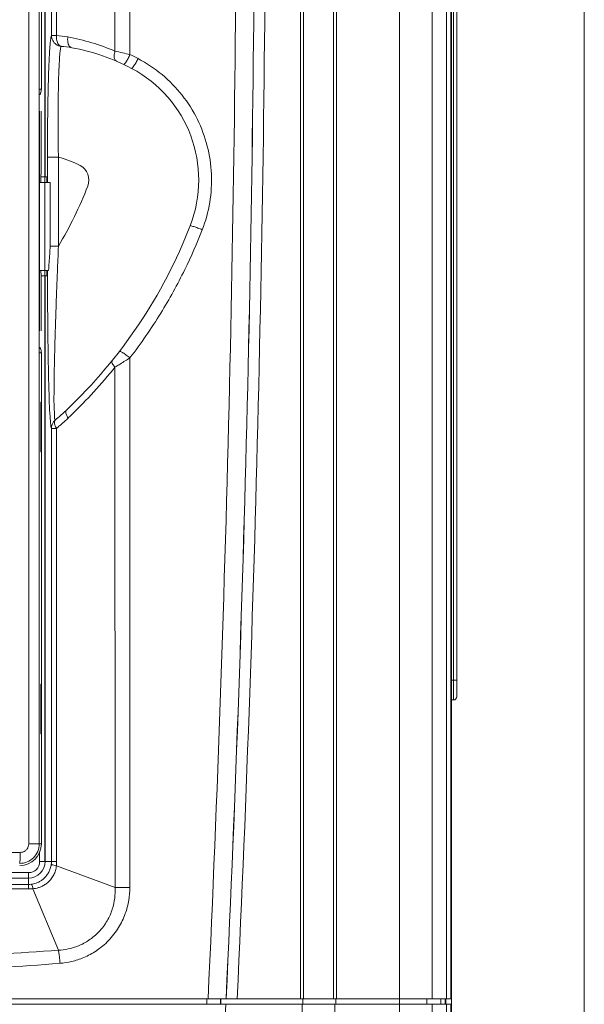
# Model space of a CAD drawing. Header units: millimetres. Extents: x -473 to 23648, y -382 to 1866.
# Tile 119 of 256: x 3782 to 3833, y 84 to 174. Entities that reach past the tile are written whole.
import ezdxf

# ---------------------------------------------------------------- set-up
doc = ezdxf.new("R2010")
doc.units = ezdxf.units.MM
doc.header["$LTSCALE"] = 80
doc.layers.get('0').update_dxf_attribs({"linetype": 'CONTINUOUS'})
for name, color, linetype in [('03___PRT_ALL_CURVES', 7, 'CONTINUOUS'), ('09_ALL_ROUNDS', 7, 'CONTINUOUS'), ('20_ALL_FEATURES', 7, 'CONTINUOUS')]:
    doc.layers.add(name, color=color, linetype=linetype)

msp = doc.modelspace()

# ---------------------------------------------------------------- linework, layer by layer
at = {"linetype": 'Continuous', "lineweight": 0}
for p, q in [((3820.943, -24.982), (3820.943, 221.02)), ((3816.213, -23.26), (3816.213, 216.02)), ((3819.2, 84.52), (3819.2, 216.021)), ((3820.496, 216.02), (3820.496, 84.52)), ((3820.89, 216.02), (3820.89, 84.52)), ((3821.143, 111.72), (3821.143, 205.32)), ((3783.959, 204.69), (3783.959, 159.32)), ((3821.443, 112.02), (3821.443, 205.02)), ((3782.466, 98.618), (3782.466, 204.018)), ((3783.417, 98.618), (3783.417, 204.018)), ((3783.615, 167.318), (3783.615, 204.018)), ((3807.212, 200.22), (3807.212, 84.52)), ((3807.469, 200.22), (3807.469, 84.52)), ((3810.216, 84.52), (3810.216, 200.22)), ((3810.474, 84.52), (3810.474, 200.22)), ((3784.532, 198.494), (3784.532, 172.201)), ((3784.532, 172.201), (3784.989, 172.201)), ((3783.448, 167.318), (3783.615, 167.318)), ((3783.454, 165.318), (3783.454, 145.318)), ((3783.587, 159.559), (3783.587, 165.318)), ((3784.171, 161.12), (3785.17, 161.12)), ((3784.171, 158.82), (3784.171, 161.12)), ((3785.17, 153.03), (3785.17, 161.118)), ((3783.573, 158.82), (3783.573, 159.559)), ((3784.432, 158.82), (3783.468, 158.82)), ((3783.587, 159.32), (3784.124, 159.32)), ((3784.124, 159.32), (3784.124, 158.82)), ((3784.432, 153.03), (3784.432, 158.82)), ((3784.433, 153.03), (3785.17, 153.03)), ((3784.272, 150.82), (3783.468, 150.82)), ((3783.573, 150.559), (3783.573, 150.82)), ((3783.587, 145.318), (3783.587, 150.559)), ((3784.124, 150.82), (3784.124, 150.32)), ((3783.587, 150.32), (3784.124, 150.32)), ((3783.959, 150.32), (3783.959, 97.02)), ((3783.615, 143.318), (3783.448, 143.318)), ((3783.615, 98.618), (3783.615, 143.318)), ((3790.427, 142.065), (3790.318, 141.997)), ((3783.594, 138.818), (3783.559, 138.818)), ((3783.559, 138.818), (3783.559, 134.318)), ((3783.567, 134.568), (3783.567, 138.568)), ((3783.594, 134.318), (3783.594, 138.818)), ((3784.994, 136.436), (3784.531, 136.436)), ((3783.559, 134.318), (3783.594, 134.318)), ((3783.559, 113.146), (3783.559, 108.646)), ((3783.594, 113.146), (3783.559, 113.146)), ((3783.594, 108.646), (3783.594, 113.146)), ((3820.943, 113.52), (3821.443, 113.52)), ((3783.567, 108.896), (3783.567, 112.896)), ((3821.143, 111.72), (3820.943, 111.72)), ((3783.559, 108.646), (3783.594, 108.646)), ((3782.466, 98.618), (3783.417, 98.618)), ((3783.615, 98.618), (3783.417, 98.618)), ((3714.195, 97.844), (3781.69, 97.844)), ((3783.46, 97.894), (3783.46, 97.02)), ((3783.46, 97.02), (3784.53, 97.02)), ((3785.007, 97.019), (3784.53, 97.02)), ((3782.443, 94.928), (3782.443, 96.003)), ((3790.32, 94.64), (3784.983, 96.632)), ((3785.174, 88.947), (3782.851, 94.538)), ((3674.995, 84.52), (3820.89, 84.52)), ((3798.677, 84.02), (3798.677, 84.52)), ((3799.91, 84.02), (3799.91, 84.52)), ((3799.941, 84.02), (3799.941, 84.52)), ((3807.408, 84.02), (3807.408, 84.52)), ((3810.408, 84.02), (3810.408, 84.52)), ((3818.702, 84.02), (3818.702, 84.52)), ((3819.996, 84.02), (3819.996, 84.52)), ((3820.39, 84.52), (3820.39, 84.02)), ((3820.399, 84.52), (3820.399, 84.02)), ((3820.443, 84.52), (3820.443, 84.02)), ((3674.995, 84.02), (3820.89, 84.02)), ((3807.343, 84.02), (3807.343, -4.135)), ((3810.343, 84.02), (3810.343, -4.135)), ((3819.2, -23.26), (3819.2, 84.02)), ((3820.496, 84.02), (3820.496, -24.556)), ((3820.89, 84.02), (3820.89, 4.02))]:
    msp.add_line(p, q, dxfattribs=at)
for centre, radius, start, end in [((1411.632, 196.032), 2389.761, 357.325466, 359.999709), ((1426.643, 196.02), 2376.408, 357.31072, 0.000001), ((1426.643, 196.02), 2376.413, 357.310726, 0), ((1426.643, 196.02), 2377.413, 357.311858, 0), ((3784.012, 160.903), 11.34, 79.79197, 85.0567), ((3782.533, 152.677), 19.698, 66.72557, 79.79941), ((3784.446, 160.29), 10.963, 79.80105, 84.97086), ((3783.078, 152.675), 18.7, 62.14012, 79.80817), ((3776.512, 106.668), 65.574, 76.62378, 77.84744), ((3783.104, 152.389), 20.006, 62.22635, 64.60998), ((3786.443, 159.04), 11.5, 338.81263, 62.14012), ((3782.619, 167.316), 0.995, 328.14461, 337.51243), ((3782.594, 167.326), 1.021, 328.41657, 333.17799), ((3782.587, 167.329), 1.029, 333.17514, 337.50007), ((3782.586, 167.33), 1.03, 337.49896, 339.35734), ((3782.608, 167.319), 1.007, 337.57767, 359.9213), ((3783.078, 152.675), 8.7, 62.14012, 76.08268), ((3786.443, 159.04), 1.5, 338.81335, 62.14012), ((3754.274, 171.509), 36, 329.11656, 338.81335), ((3754.274, 171.509), 46, 313.43914, 338.81317), ((3782.594, 143.31), 1.021, 26.91026, 31.58357), ((3782.619, 143.32), 0.995, 22.48757, 31.85539), ((3782.587, 143.306), 1.029, 22.4997, 26.91288), ((3782.608, 143.316), 1.007, 0.0787, 22.42233), ((3753.772, 171.48), 46.956, 313.92588, 321.10512), ((3768.968, 155.991), 24.629, 312.55395, 313.44063), ((3769.729, 155.147), 23.493, 310.11726, 311.80724), ((3769.281, 155.65), 24.166, 311.80281, 312.55348), ((3769.507, 154.856), 24.066, 311.74119, 313.43822), ((3753.768, 171.484), 46.962, 313.43277, 313.92625), ((3770.27, 153.994), 22.914, 309.98327, 310.96195), ((3769.962, 154.349), 23.385, 310.9613, 311.73677), ((3821.143, 112.02), 0.3, 270, 0), ((3781.643, 98.618), 1.774, 269.98316, 0.00307), ((3781.643, 98.618), 1.972, 270, 0), ((3782.443, 97.02), 1.017, 270, 0), ((3782.443, 97.02), 1.517, 270, 0), ((3782.507, 97.02), 2.023, 352.56239, 359.99451), ((3781.931, 97.02), 3.077, 352.74399, 359.97083), ((3782.44, 96.942), 2.014, 270.05926, 277.61865), ((3782.48, 97.584), 3.069, 269.59444, 276.94111), ((3791.52, 429.062), 334.424, 269.79432, 270.02537), ((1426.643, 196.02), 2376.407, 355.517656, 357.298652)]:
    msp.add_arc(centre, radius, start, end, dxfattribs=at)
for points, knots in [([(3784.988, 198.494), (3784.988, 195.648), (3784.988, 189.848), (3784.988, 181.084), (3784.989, 175.166), (3784.989, 172.201)], [0, 0, 0, 0, 8.539689, 17.398135, 26.292936, 26.292936, 26.292936, 26.292936]), ([(3790.317, 196.02), (3790.317, 193.025), (3790.317, 187.253), (3790.317, 178.837), (3790.317, 173.416), (3790.317, 170.772)], [0, 0, 0, 0, 8.98391, 17.317513, 25.247553, 25.247553, 25.247553, 25.247553]), ([(3791.683, 196.02), (3791.683, 193.725), (3791.683, 189.266), (3791.683, 182.744), (3791.683, 176.519), (3791.683, 172.46), (3791.683, 170.463)], [0, 0, 0, 0, 6.883328, 13.378766, 19.565991, 25.557, 25.557, 25.557, 25.557]), ([(3784.171, 161.12), (3784.171, 161.888), (3784.176, 163.419), (3784.2, 165.645), (3784.241, 167.682), (3784.292, 169.368), (3784.353, 170.621), (3784.404, 171.453), (3784.467, 171.924), (3784.498, 172.146), (3784.532, 172.201)], [0, 0, 0, 0, 2.3037, 4.593486, 6.679455, 8.415322, 9.65219, 10.448755, 10.902105, 11.097462, 11.097462, 11.097462, 11.097462]), ([(3784.532, 172.201), (3784.532, 172.043), (3784.612, 171.72), (3784.939, 171.35), (3785.249, 171.231), (3785.407, 171.211)], [0, 0, 0, 0, 0.476182, 0.952792, 1.429455, 1.429455, 1.429455, 1.429455]), ([(3784.989, 172.201), (3784.976, 172.047), (3785, 171.759), (3785.125, 171.394), (3785.313, 171.232), (3785.407, 171.211)], [0, 0, 0, 0, 0.46536, 0.853277, 1.14071, 1.14071, 1.14071, 1.14071]), ([(3786.022, 172.064), (3786.002, 171.91), (3786.003, 171.624), (3786.107, 171.255), (3786.295, 171.096), (3786.387, 171.08)], [0, 0, 0, 0, 0.466638, 0.846433, 1.125658, 1.125658, 1.125658, 1.125658]), ([(3785.17, 161.118), (3785.154, 161.822), (3785.134, 163.221), (3785.133, 165.251), (3785.156, 167.103), (3785.194, 168.635), (3785.245, 169.774), (3785.29, 170.53), (3785.347, 170.958), (3785.375, 171.161), (3785.407, 171.211)], [0, 0, 0, 0, 2.111983, 4.195562, 6.091027, 7.667992, 8.792091, 9.516188, 9.928383, 10.106499, 10.106499, 10.106499, 10.106499]), ([(3790.317, 170.772), (3790.277, 170.639), (3790.232, 170.392), (3790.259, 170.055), (3790.39, 169.886), (3790.464, 169.854)], [0, 0, 0, 0, 0.4160668, 0.7480885, 0.9920007, 0.9920007, 0.9920007, 0.9920007]), ([(3791.683, 170.463), (3791.626, 170.342), (3791.517, 170.123), (3791.349, 169.822), (3791.237, 169.668), (3791.141, 169.547), (3791.112, 169.561)], [0, 0, 0, 0, 0.400589, 0.746285, 0.982399, 1.078661, 1.078661, 1.078661, 1.078661]), ([(3792.427, 170.09), (3792.365, 169.971), (3792.247, 169.756), (3792.065, 169.461), (3791.946, 169.31), (3791.845, 169.192), (3791.817, 169.207)], [0, 0, 0, 0, 0.402473, 0.750356, 0.988149, 1.084972, 1.084972, 1.084972, 1.084972]), ([(3792.427, 170.09), (3793.199, 169.684), (3794.662, 168.706), (3796.497, 166.821), (3797.897, 164.604), (3798.803, 162.159), (3799.185, 159.585), (3799.03, 156.992), (3798.572, 155.321), (3798.261, 154.52)], [0, 0, 0, 0, 2.616979, 5.235395, 7.835341, 10.424578, 13.005116, 15.585838, 18.161875, 18.161875, 18.161875, 18.161875]), ([(3798.261, 154.52), (3797.781, 153.288), (3796.644, 150.692), (3794.481, 146.766), (3792.684, 144.164), (3791.678, 142.86)], [0, 0, 0, 0, 3.966739, 8.489511, 13.430168, 13.430168, 13.430168, 13.430168]), ([(3798.261, 154.52), (3798.128, 154.573), (3797.884, 154.662), (3797.529, 154.806), (3797.34, 154.829), (3797.177, 154.914), (3797.165, 154.884)], [0, 0, 0, 0, 0.426921, 0.803878, 1.062321, 1.156867, 1.156867, 1.156867, 1.156867]), ([(3784.272, 150.82), (3784.286, 151.062), (3784.317, 151.55), (3784.372, 152.287), (3784.411, 152.781), (3784.432, 153.03)], [0, 0, 0, 0, 0.728688, 1.467481, 2.215864, 2.215864, 2.215864, 2.215864]), ([(3784.867, 137.181), (3784.805, 137.275), (3784.826, 137.692), (3784.752, 138.51), (3784.774, 139.897), (3784.785, 141.67), (3784.832, 143.631), (3784.887, 145.541), (3784.947, 147.309), (3785.006, 148.932), (3785.064, 150.414), (3785.118, 151.764), (3785.153, 152.622), (3785.17, 153.03)], [0, 0, 0, 0, 0.335352, 1.159883, 2.537421, 4.448974, 6.501051, 8.413475, 10.18468, 11.805808, 13.286094, 14.633892, 15.860899, 15.860899, 15.860899, 15.860899]), ([(3784.531, 136.436), (3784.472, 136.524), (3784.468, 136.911), (3784.373, 137.668), (3784.337, 138.952), (3784.277, 140.631), (3784.241, 142.542), (3784.213, 144.452), (3784.195, 146.241), (3784.184, 147.888), (3784.177, 149.399), (3784.174, 150.36), (3784.173, 150.82)], [0, 0, 0, 0, 0.318864, 1.084028, 2.350579, 4.132977, 6.141716, 8.077808, 9.864298, 11.510845, 13.018134, 14.396141, 14.396141, 14.396141, 14.396141]), ([(3791.679, 142.86), (3791.569, 142.946), (3791.366, 143.097), (3791.07, 143.316), (3790.9, 143.397), (3790.762, 143.497), (3790.743, 143.472)], [0, 0, 0, 0, 0.41644, 0.780502, 1.029382, 1.123629, 1.123629, 1.123629, 1.123629]), ([(3790.318, 141.997), (3790.248, 142.076), (3790.137, 142.226), (3790.032, 142.439), (3790.044, 142.586), (3790.077, 142.627)], [0, 0, 0, 0, 0.3182293, 0.5542239, 0.7099234, 0.7099234, 0.7099234, 0.7099234]), ([(3791.678, 142.86), (3791.537, 142.768), (3791.242, 142.578), (3790.825, 142.313), (3790.549, 142.14), (3790.427, 142.065)], [0, 0, 0, 0, 0.505961, 1.053381, 1.482609, 1.482609, 1.482609, 1.482609]), ([(3791.678, 142.86), (3791.678, 140.163), (3791.676, 134.524), (3791.674, 125.681), (3791.671, 116.058), (3791.669, 105.624), (3791.668, 98.393), (3791.668, 94.638)], [0, 0, 0, 0, 8.090555, 16.918673, 26.529893, 36.956915, 48.222502, 48.222502, 48.222502, 48.222502]), ([(3790.318, 141.997), (3790.318, 138.638), (3790.318, 131.542), (3790.319, 120.31), (3790.32, 107.883), (3790.32, 99.193), (3790.32, 94.64)], [0, 0, 0, 0, 10.076968, 21.286699, 33.697256, 47.356996, 47.356996, 47.356996, 47.356996]), ([(3786.054, 137.381), (3785.99, 137.476), (3785.893, 137.654), (3785.817, 137.908), (3785.86, 138.067), (3785.903, 138.108)], [0, 0, 0, 0, 0.3433978, 0.6043737, 0.7847165, 0.7847165, 0.7847165, 0.7847165]), ([(3784.531, 136.436), (3784.532, 136.529), (3784.558, 136.717), (3784.674, 136.975), (3784.797, 137.119), (3784.867, 137.181)], [0, 0, 0, 0, 0.2795448, 0.5592186, 0.8389869, 0.8389869, 0.8389869, 0.8389869]), ([(3784.994, 136.436), (3784.933, 136.53), (3784.85, 136.715), (3784.786, 136.974), (3784.826, 137.133), (3784.867, 137.181)], [0, 0, 0, 0, 0.3374737, 0.6023862, 0.7912452, 0.7912452, 0.7912452, 0.7912452]), ([(3784.531, 136.436), (3784.531, 134.18), (3784.531, 129.887), (3784.531, 123.75), (3784.531, 118.198), (3784.531, 113.161), (3784.531, 108.578), (3784.531, 104.397), (3784.531, 100.588), (3784.53, 98.169), (3784.53, 97.02)], [0, 0, 0, 0, 6.769386, 12.879438, 18.411031, 23.42528, 27.988577, 32.159741, 35.967958, 39.416439, 39.416439, 39.416439, 39.416439]), ([(3784.994, 136.436), (3784.994, 134.178), (3784.995, 129.884), (3784.997, 123.747), (3784.998, 118.195), (3785, 113.159), (3785.002, 108.577), (3785.003, 104.396), (3785.005, 100.587), (3785.007, 98.168), (3785.007, 97.019)], [0, 0, 0, 0, 6.772689, 12.88158, 18.412822, 23.426777, 27.989687, 32.160662, 35.968839, 39.417299, 39.417299, 39.417299, 39.417299]), ([(3781.69, 97.844), (3781.771, 97.844), (3781.934, 97.87), (3782.153, 97.981), (3782.328, 98.155), (3782.44, 98.374), (3782.466, 98.537), (3782.466, 98.618)], [0, 0, 0, 0, 0.242314, 0.484835, 0.727256, 0.969576, 1.211827, 1.211827, 1.211827, 1.211827]), ([(3781.69, 97.844), (3781.69, 97.718), (3781.684, 97.488), (3781.689, 97.164), (3781.649, 96.992), (3781.669, 96.852), (3781.643, 96.844)], [0, 0, 0, 0, 0.379467, 0.702321, 0.920526, 1.00263, 1.00263, 1.00263, 1.00263]), ([(3784.513, 96.758), (3784.497, 96.63), (3784.442, 96.385), (3784.298, 96.045), (3784.106, 95.746), (3783.876, 95.493), (3783.628, 95.294), (3783.382, 95.149), (3783.146, 95.048), (3782.922, 94.982), (3782.777, 94.955), (3782.708, 94.946)], [0, 0, 0, 0, 0.385991, 0.74837, 1.101994, 1.449778, 1.768679, 2.050227, 2.305182, 2.538103, 2.747748, 2.747748, 2.747748, 2.747748]), ([(3784.983, 96.632), (3784.969, 96.482), (3784.913, 96.192), (3784.751, 95.789), (3784.525, 95.434), (3784.25, 95.138), (3783.952, 94.91), (3783.653, 94.746), (3783.368, 94.636), (3783.102, 94.569), (3782.932, 94.545), (3782.851, 94.538)], [0, 0, 0, 0, 0.45083, 0.878736, 1.296424, 1.705924, 2.083899, 2.419344, 2.723822, 2.997137, 3.240565, 3.240565, 3.240565, 3.240565]), ([(3784.983, 96.632), (3784.901, 96.646), (3784.757, 96.67), (3784.618, 96.717), (3784.52, 96.736), (3784.513, 96.758)], [0, 0, 0, 0, 0.2502056, 0.418281, 0.4885802, 0.4885802, 0.4885802, 0.4885802]), ([(3782.443, 94.928), (3781.73, 94.927), (3780.243, 94.927), (3777.916, 94.926), (3775.395, 94.925), (3772.672, 94.924), (3769.747, 94.924), (3766.753, 94.923), (3763.896, 94.923), (3761.319, 94.923), (3758.989, 94.923), (3756.765, 94.922), (3754.555, 94.922), (3752.33, 94.922), (3750.122, 94.922), (3748.66, 94.922), (3747.943, 94.922)], [0, 0, 0, 0, 2.136676, 4.462188, 6.980853, 9.700442, 12.631502, 15.753897, 18.682545, 21.204402, 23.48372, 25.672061, 27.877331, 30.112252, 32.348791, 34.500001, 34.500001, 34.500001, 34.500001]), ([(3782.458, 94.515), (3781.744, 94.521), (3780.254, 94.53), (3777.924, 94.542), (3775.401, 94.551), (3772.676, 94.559), (3769.751, 94.566), (3766.756, 94.571), (3763.898, 94.575), (3761.321, 94.578), (3758.991, 94.58), (3756.766, 94.581), (3754.556, 94.583), (3752.33, 94.584), (3750.123, 94.584), (3748.66, 94.584), (3747.943, 94.584)], [0, 0, 0, 0, 2.141556, 4.470073, 6.990716, 9.711686, 12.643764, 15.76692, 18.696103, 21.218343, 23.497966, 25.686573, 27.892107, 30.127305, 32.364141, 34.515674, 34.515674, 34.515674, 34.515674]), ([(3782.458, 94.515), (3782.457, 94.587), (3782.459, 94.708), (3782.444, 94.841), (3782.452, 94.912), (3782.443, 94.928)], [0, 0, 0, 0, 0.2148401, 0.356745, 0.4129542, 0.4129542, 0.4129542, 0.4129542]), ([(3782.851, 94.538), (3782.835, 94.61), (3782.807, 94.735), (3782.762, 94.86), (3782.729, 94.942), (3782.708, 94.946)], [0, 0, 0, 0, 0.2214407, 0.3701767, 0.4369144, 0.4369144, 0.4369144, 0.4369144]), ([(3790.32, 94.64), (3790.34, 94.327), (3790.317, 93.662), (3790.101, 92.633), (3789.631, 91.576), (3788.906, 90.604), (3787.997, 89.837), (3787.029, 89.324), (3786.085, 89.039), (3785.468, 88.959), (3785.174, 88.947)], [0, 0, 0, 0, 0.94089, 1.983216, 3.136018, 4.384337, 5.589007, 6.673486, 7.649323, 8.530638, 8.530638, 8.530638, 8.530638]), ([(3791.668, 94.638), (3791.669, 94.255), (3791.598, 93.45), (3791.282, 92.214), (3790.676, 90.954), (3789.783, 89.799), (3788.687, 88.883), (3787.531, 88.259), (3786.407, 87.895), (3785.67, 87.778), (3785.318, 87.751)], [0, 0, 0, 0, 1.148532, 2.412583, 3.808493, 5.31212, 6.757933, 8.06064, 9.228158, 10.287897, 10.287897, 10.287897, 10.287897]), ([(3785.174, 88.947), (3781.557, 88.681), (3774.698, 88.255), (3764.918, 87.843), (3756.125, 87.63), (3750.576, 87.587), (3747.943, 87.587)], [0, 0, 0, 0, 10.880652, 20.615436, 29.365164, 37.264506, 37.264506, 37.264506, 37.264506]), ([(3785.318, 87.751), (3785.307, 87.892), (3785.282, 88.169), (3785.235, 88.568), (3785.196, 88.825), (3785.174, 88.947)], [0, 0, 0, 0, 0.425776, 0.833721, 1.205578, 1.205578, 1.205578, 1.205578]), ([(3785.318, 87.751), (3781.69, 87.469), (3774.809, 87.002), (3764.993, 86.544), (3756.163, 86.31), (3750.588, 86.264), (3747.943, 86.264)], [0, 0, 0, 0, 10.915961, 20.689601, 29.478507, 37.414247, 37.414247, 37.414247, 37.414247])]:
    msp.add_open_spline(points, degree=3, knots=knots, dxfattribs=at)
msp.add_open_spline([(3783.615, 167.318), (3783.615, 167.199), (3783.592, 167.078), (3783.55, 166.967)], degree=3, dxfattribs=at)
at = {"layer": '03___PRT_ALL_CURVES', "linetype": 'Continuous', "lineweight": 0}
msp.add_line((3783.943, 204.69), (3783.943, 97.02), dxfattribs=at)
at = {"layer": '09_ALL_ROUNDS', "linetype": 'Continuous', "lineweight": 0}
for p, q in [((3833.043, -41.98), (3833.043, 246.02)), ((3782.443, 96.003), (3770.943, 96.015))]:
    msp.add_line(p, q, dxfattribs=at)
at = {"layer": '20_ALL_FEATURES', "linetype": 'Continuous', "lineweight": 0}
msp.add_line((3782.443, 95.503), (3770.943, 95.503), dxfattribs=at)

doc.saveas('drawing.dxf')
